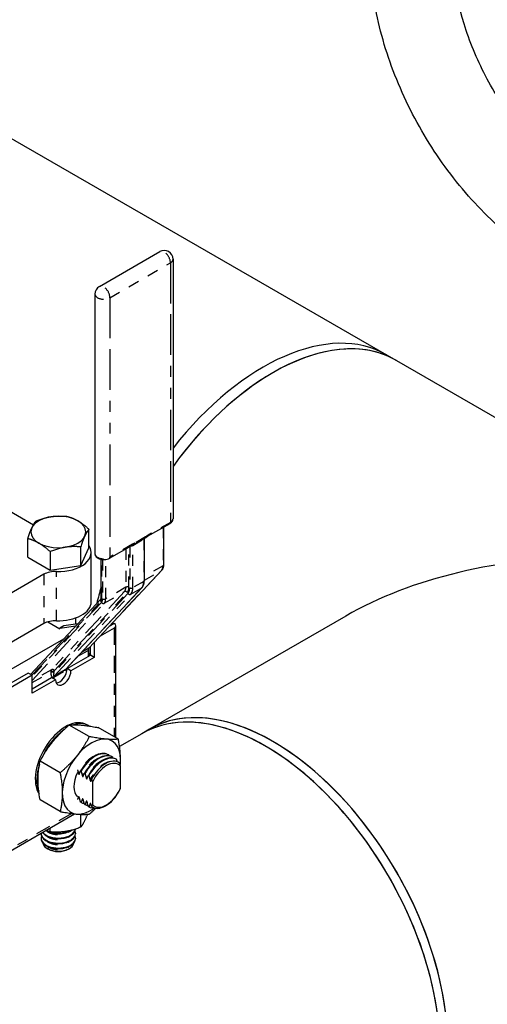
# Paper-space layout 'SHEET_1' of a CAD drawing. Header units: inches. Extents: x 3 to 360, y 8 to 227.
# Tile 51 of 98: x 83 to 87, y 128 to 137. Entities that reach past the tile are written whole.
import ezdxf

# ---------------------------------------------------------------- set-up
doc = ezdxf.new("R2010")
doc.units = ezdxf.units.IN
doc.header["$LTSCALE"] = 10.666667
doc.header["$MEASUREMENT"] = 0
doc.linetypes.add('DOUBLE_DASH_DOUBLE_DOT', pattern=[0.74, 0.24, -0.06, 0.24, -0.06, 0.01, -0.06, 0.01, -0.06])
doc.layers.get('0').update_dxf_attribs({"lineweight": 25})
doc.layers.add('PHANTOM', color=7, linetype='DOUBLE_DASH_DOUBLE_DOT', lineweight=25)

psp = doc.layouts.new('SHEET_1')

# ---------------------------------------------------------------- linework, layer by layer
for p, q in [((81.9034, 136.719), (86.1496, 134.2675)), ((83.5315, 134.8912), (84.083, 135.2096)), ((84.203, 135.1403), (84.203, 132.7725)), ((83.4915, 134.8219), (83.4915, 132.454)), ((86.1496, 134.2675), (86.238, 134.2164)), ((86.238, 134.2164), (92.0645, 130.8525)), ((82.4314, 133.0061), (82.9308, 132.7178)), ((83.4368, 132.5073), (83.4368, 132.6768)), ((83.9713, 132.6128), (84.1754, 132.7306)), ((84.1183, 132.3514), (84.1183, 132.6976)), ((82.8789, 132.4212), (82.8789, 132.5907)), ((83.8502, 132.5405), (83.9492, 132.5976)), ((83.9415, 132.2085), (83.9415, 132.5932)), ((83.362, 132.3464), (83.362, 132.5159)), ((83.362, 132.3464), (83.4368, 132.5073)), ((83.6239, 132.4122), (83.8281, 132.5301)), ((82.8789, 132.4212), (83.0832, 132.3032)), ((83.0832, 132.4727), (83.0832, 132.3032)), ((83.4578, 132.0152), (83.4578, 132.4642)), ((83.5479, 132.0534), (83.5479, 132.4017)), ((83.0832, 132.3032), (83.362, 132.3464)), ((83.4381, 131.5939), (84.1027, 132.3062)), ((83.0267, 132.2661), (82.1576, 131.7643)), ((83.2228, 131.3969), (83.9195, 132.1436)), ((82.9042, 131.3533), (83.5444, 132.0394)), ((83.3141, 131.8673), (83.3141, 131.8117)), ((85.7762, 131.8849), (83.988, 130.8525)), ((83.0267, 131.817), (82.1576, 131.3152)), ((83.061, 131.8318), (83.1719, 131.7677)), ((83.1719, 131.7759), (83.3182, 131.797)), ((83.2072, 131.7963), (83.1719, 131.7759)), ((83.1719, 131.7677), (83.1719, 131.7759)), ((83.3347, 131.8147), (83.2072, 131.7963)), ((83.6669, 131.7759), (83.539, 131.702)), ((83.6669, 131.8167), (83.6215, 131.7905)), ((83.6815, 130.7752), (83.6815, 131.7963)), ((83.2036, 131.6742), (82.3397, 131.1754)), ((83.4499, 131.5281), (83.4499, 131.6065)), ((83.4852, 131.6444), (83.4852, 131.5077)), ((83.2377, 131.4056), (83.4499, 131.5281)), ((83.4852, 131.5077), (83.2731, 131.3852)), ((83.4345, 131.5193), (83.4345, 131.5799)), ((83.4499, 131.5338), (83.4345, 131.5426)), ((83.4852, 131.5077), (83.4499, 131.5281)), ((83.2731, 131.3852), (83.2377, 131.4056)), ((82.8842, 131.3648), (82.4904, 131.1375)), ((82.9195, 131.3444), (82.5257, 131.1171)), ((82.9195, 131.3444), (82.8842, 131.3648)), ((82.9195, 131.1811), (82.9195, 131.3444)), ((82.9195, 131.2219), (83.0963, 131.324)), ((83.1317, 131.3036), (83.0963, 131.324)), ((83.1317, 131.3036), (82.9195, 131.1811)), ((83.4399, 130.7853), (83.2569, 130.8909)), ((83.4186, 130.8942), (83.4327, 130.8861)), ((83.7051, 130.7616), (83.5221, 130.8672)), ((83.9173, 130.8116), (83.7156, 130.6952)), ((83.988, 130.8525), (83.9173, 130.8116)), ((83.6174, 130.6178), (83.6129, 130.6204)), ((83.6527, 130.5974), (83.6483, 130.6)), ((83.1746, 130.4553), (82.9917, 130.5609)), ((83.6881, 130.577), (83.6837, 130.5795)), ((83.7235, 130.3125), (83.7235, 130.5172)), ((83.3607, 130.472), (83.3651, 130.4695)), ((83.396, 130.4516), (83.4004, 130.4491)), ((83.4314, 130.4312), (83.4358, 130.4287)), ((83.4689, 130.3702), (83.4689, 130.1655)), ((83.1746, 130.1017), (82.9917, 130.2073)), ((83.3651, 130.1862), (83.3607, 130.1887)), ((83.3674, 130.1848), (83.3629, 130.1874)), ((83.4004, 130.1658), (83.396, 130.1683)), ((83.4027, 130.1644), (83.3983, 130.1669)), ((82.5154, 129.6245), (83.3058, 130.0808)), ((83.362, 129.9592), (83.362, 130.0764)), ((83.4358, 130.1453), (83.4314, 130.1479)), ((83.4381, 130.144), (83.4337, 130.1465)), ((83.0016, 129.9042), (83.0016, 129.8985)), ((83.0831, 129.9161), (83.0831, 129.9522)), ((83.3141, 129.9042), (83.3141, 129.8985)), ((83.0016, 129.8588), (83.0016, 129.8531)), ((83.3141, 129.8588), (83.3141, 129.8531)), ((83.067, 129.7582), (83.0582, 129.7632)), ((83.2486, 129.7582), (83.2574, 129.7632))]:
    psp.add_line(p, q)
for centre, start, end in [((84.123, 135.1403), 0, 120), ((83.5715, 134.8219), 120, 180)]:
    psp.add_arc(centre, 0.08, start, end)
for centre, major_axis, start_param, end_param in [((85.0246, 132.3189), (1.125, 1.9486), 0, 1.328021), ((85.0246, 132.3189), (1.125, 1.9486), 0, 1.328021), ((85.113, 132.2679), (1.125, 1.9486), 0, 1.394266), ((85.113, 132.2679), (1.125, 1.9486), 0, 0.785398), ((85.113, 132.2679), (1.125, 1.9486), 0.785398, 1.394266), ((83.1578, 132.652), (-0.25, 0), 3.926991, 7.068583), ((83.1578, 132.652), (0.25, 0), 3.926991, 7.068583), ((83.1578, 132.4642), (0.3, 0), 4.656718, 6.660071), ((88.0262, 130.5859), (-3.182, 0), 4.712389, 5.497787), ((83.1328, 132.2048), (-0.15, 0), 4.656718, 5.497787), ((85.0246, 132.3189), (1.125, 1.9486), 1.974746, 2.04792), ((85.0246, 132.3189), (-1.125, -1.9486), 5.116339, 5.189513), ((83.1578, 132.0152), (0.3, 0), 4.656718, 6.283185), ((83.1328, 131.7558), (0.15, 0), 1.515126, 2.356194), ((83.6315, 131.7963), (0.05, 0), 5.497787, 7.068583), ((85.0246, 132.3189), (1.125, 1.9486), 2.281202, 2.291705), ((85.0246, 132.3189), (-1.125, -1.9486), 5.422794, 5.433298), ((83.167, 131.3648), (-0.05, -0.0866), 0.361367, 2.356194), ((83.2024, 131.3444), (-0.05, -0.0866), 5.497787, 8.63938), ((85.0423, 128.8631), (1.125, -1.9486), 0, 3.141593), ((85.0423, 128.8631), (-1.125, 1.9486), 3.926991, 6.283185), ((85.113, 128.9039), (-1.125, 1.9486), 3.926991, 6.283185), ((85.113, 128.9039), (-1.125, 1.9486), 3.141593, 6.283185), ((83.2236, 130.5565), (0.195, 0.3377), 0, 2.864859), ((83.2377, 130.5483), (0.195, 0.3377), 6.244972, 6.85801), ((83.2377, 130.5483), (-0.195, -0.3377), 4.025731, 4.918534), ((83.459, 130.4205), (0.1875, 0.3248), 5.345007, 10.316355), ((83.4879, 130.4039), (0.125, 0.2165), 0, 1.5892), ((83.4924, 130.4013), (0.125, 0.2165), 6.264781, 7.872386), ((83.5233, 130.3834), (0.125, 0.2165), 0, 1.5892), ((83.5277, 130.3809), (0.125, 0.2165), 6.264781, 7.872386), ((83.5587, 130.363), (0.125, 0.2165), 0, 1.5892), ((83.2377, 130.5483), (-0.195, -0.3377), 5.082231, 5.855304), ((83.5631, 130.3605), (0.125, 0.2165), 6.264781, 7.872386), ((83.5882, 130.346), (0.1178, 0.2041), 6.199266, 7.937901), ((83.5962, 130.3413), (0.1097, 0.1899), 6.105981, 8.031186), ((83.459, 130.4205), (-0.1125, -0.1949), 4.854286, 6.141288), ((83.5882, 130.346), (-0.1178, -0.2041), 6.199266, 7.937901), ((83.5962, 130.3413), (-0.1097, -0.1899), 6.105981, 8.031186), ((83.4879, 130.4039), (-0.125, -0.2165), 6.264781, 6.283185), ((83.4924, 130.4013), (-0.125, -0.2165), 6.264781, 6.479417), ((83.5233, 130.3834), (-0.125, -0.2165), 6.264781, 6.283185), ((83.5277, 130.3809), (-0.125, -0.2165), 6.264781, 6.479417), ((83.5587, 130.363), (-0.125, -0.2165), 6.264781, 6.283185), ((83.5631, 130.3605), (-0.125, -0.2165), 6.264781, 6.671368), ((83.1578, 129.9042), (0.1563, 0), 3.130484, 6.504988), ((83.1578, 129.8985), (-0.1563, 0), 0, 3.141593), ((83.1578, 129.9439), (-0.1562, 0), 0.369724, 3.117945), ((83.1578, 129.9495), (0.1563, 0), 3.559406, 6.194502), ((83.1578, 129.9892), (0.1562, 0), 3.887926, 5.577668), ((83.1578, 129.9949), (-0.1562, 0), 1.034741, 2.282431), ((83.1578, 129.8588), (0.1562, 0), 2.91979, 6.504988), ((83.1578, 129.8531), (-0.1563, 0), 0, 3.141593), ((83.1578, 129.8207), (0.1408, 0), 3.232047, 6.192731), ((83.1578, 129.8106), (-0.1284, 0), 0.785398, 2.356194)]:
    psp.add_ellipse(centre, major_axis=major_axis, ratio=0.57735, start_param=start_param, end_param=end_param)
for points, knots in [([(87.6067, 135.1193), (87.4292, 135.2218), (87.2585, 135.3525), (86.9387, 135.6571), (86.7897, 135.8311), (86.5235, 136.2081), (86.4063, 136.4111), (86.2129, 136.8302), (86.1367, 137.0461), (86.0328, 137.4754), (86.005, 137.6885), (86.005, 137.8936)], [0, 0, 0, 0, 0.314159, 0.314159, 0.628319, 0.628319, 0.942478, 0.942478, 1.256637, 1.256637, 1.570796, 1.570796, 1.570796, 1.570796]), ([(87.9817, 135.7688), (87.8751, 135.8304), (87.763, 135.9129), (87.5403, 136.116), (87.4298, 136.2375), (87.2247, 136.5083), (87.1303, 136.6581), (86.9697, 136.9687), (86.9037, 137.1295), (86.8072, 137.442), (86.7764, 137.5936), (86.7576, 137.7885), (86.755, 137.8423), (86.755, 137.8936)], [0, 0, 0, 0, 0.282348, 0.282348, 0.571516, 0.571516, 0.865943, 0.865943, 1.1614, 1.1614, 1.453349, 1.453349, 1.570796, 1.570796, 1.570796, 1.570796]), ([(84.1754, 132.7306), (84.1785, 132.7324), (84.1813, 132.7343), (84.1867, 132.7386), (84.1892, 132.7409), (84.1938, 132.7461), (84.1958, 132.7489), (84.1992, 132.755), (84.2006, 132.7583), (84.2025, 132.7652), (84.203, 132.7688), (84.203, 132.7725)], [4.712389, 4.712389, 4.712389, 4.712389, 4.8694686, 4.8694686, 5.0265482, 5.0265482, 5.1836279, 5.1836279, 5.3407075, 5.3407075, 5.4977871, 5.4977871, 5.4977871, 5.4977871]), ([(83.9492, 132.5976), (83.9512, 132.5988), (83.9531, 132.6), (83.9567, 132.6025), (83.9584, 132.6037), (83.9615, 132.606), (83.9629, 132.6071), (83.9656, 132.609), (83.9668, 132.6099), (83.9692, 132.6115), (83.9703, 132.6122), (83.9713, 132.6128)], [-0.03137333, -0.03137333, -0.03137333, -0.03137333, -0.02509866, -0.02509866, -0.018824, -0.018824, -0.01254933, -0.01254933, -0.00627467, -0.00627467, 0, 0, 0, 0]), ([(83.8281, 132.5301), (83.8291, 132.5307), (83.8301, 132.5312), (83.8323, 132.5323), (83.8334, 132.5328), (83.836, 132.5338), (83.8374, 132.5344), (83.8406, 132.5357), (83.8424, 132.5365), (83.8462, 132.5383), (83.8482, 132.5393), (83.8502, 132.5405)], [-0.12354926, -0.12354926, -0.12354926, -0.12354926, -0.11727473, -0.11727473, -0.1110002, -0.1110002, -0.10472567, -0.10472567, -0.09845114, -0.09845114, -0.09217661, -0.09217661, -0.09217661, -0.09217661]), ([(83.4915, 132.454), (83.4915, 132.4488), (83.4925, 132.4436), (83.4965, 132.4336), (83.4996, 132.429), (83.5077, 132.4199), (83.513, 132.4157), (83.5258, 132.4083), (83.5334, 132.4053), (83.5495, 132.4011), (83.558, 132.3998), (83.5752, 132.3991), (83.5838, 132.3997), (83.6004, 132.4026), (83.6084, 132.4049), (83.6186, 132.4094), (83.6213, 132.4107), (83.6239, 132.4122)], [2.356194, 2.356194, 2.356194, 2.356194, 2.582469, 2.582469, 2.831062, 2.831062, 3.139202, 3.139202, 3.4977, 3.4977, 3.859679, 3.859679, 4.217101, 4.217101, 4.576784, 4.576784, 4.712389, 4.712389, 4.712389, 4.712389]), ([(84.1027, 132.3062), (84.1049, 132.3086), (84.1069, 132.3112), (84.1103, 132.3167), (84.1118, 132.3195), (84.1142, 132.3255), (84.1152, 132.3286), (84.1168, 132.3349), (84.1174, 132.3381), (84.1181, 132.3447), (84.1183, 132.348), (84.1183, 132.3514)], [0.9599311, 0.9599311, 0.9599311, 0.9599311, 1.0821041, 1.0821041, 1.2042772, 1.2042772, 1.3264502, 1.3264502, 1.4486233, 1.4486233, 1.5707963, 1.5707963, 1.5707963, 1.5707963]), ([(83.9195, 132.1436), (83.9225, 132.1468), (83.9253, 132.1504), (83.9301, 132.1581), (83.9321, 132.1621), (83.9356, 132.1706), (83.9371, 132.175), (83.9393, 132.1842), (83.9401, 132.1889), (83.9412, 132.1985), (83.9415, 132.2035), (83.9415, 132.2085)], [0.9599311, 0.9599311, 0.9599311, 0.9599311, 1.0821041, 1.0821041, 1.2042772, 1.2042772, 1.3264502, 1.3264502, 1.4486233, 1.4486233, 1.5707963, 1.5707963, 1.5707963, 1.5707963]), ([(83.5444, 132.0394), (83.5446, 132.0397), (83.5449, 132.04), (83.5455, 132.041), (83.5458, 132.0416), (83.5465, 132.0432), (83.5468, 132.0441), (83.5473, 132.0463), (83.5475, 132.0475), (83.5479, 132.0502), (83.5479, 132.0517), (83.5479, 132.0534)], [0.9599311, 0.9599311, 0.9599311, 0.9599311, 1.0821041, 1.0821041, 1.2042772, 1.2042772, 1.3264502, 1.3264502, 1.4486233, 1.4486233, 1.5707963, 1.5707963, 1.5707963, 1.5707963]), ([(83.4345, 131.5799), (83.4345, 131.5816), (83.4346, 131.5831), (83.4349, 131.5858), (83.4351, 131.5871), (83.4357, 131.5892), (83.436, 131.5901), (83.4366, 131.5917), (83.4369, 131.5923), (83.4375, 131.5933), (83.4378, 131.5936), (83.4381, 131.5939)], [1.5707963, 1.5707963, 1.5707963, 1.5707963, 1.6929694, 1.6929694, 1.8151424, 1.8151424, 1.9373155, 1.9373155, 2.0594885, 2.0594885, 2.1816616, 2.1816616, 2.1816616, 2.1816616]), ([(83.3408, 130.4492), (83.3411, 130.4481), (83.3415, 130.4469), (83.3424, 130.4449), (83.343, 130.4438), (83.3441, 130.4425), (83.3447, 130.4419), (83.3457, 130.4413), (83.3463, 130.4412), (83.3474, 130.4413), (83.348, 130.4416), (83.3489, 130.4426), (83.3493, 130.4433), (83.3496, 130.4441)], [0.01991962, 0.01991962, 0.01991962, 0.01991962, 0.02347909, 0.02347909, 0.0265162, 0.0265162, 0.02874734, 0.02874734, 0.03097849, 0.03097849, 0.0340156, 0.0340156, 0.03757507, 0.03757507, 0.03757507, 0.03757507]), ([(83.3761, 130.4288), (83.3764, 130.4277), (83.3768, 130.4264), (83.3777, 130.4245), (83.3783, 130.4234), (83.3794, 130.4221), (83.38, 130.4215), (83.3811, 130.4209), (83.3817, 130.4208), (83.3828, 130.4209), (83.3834, 130.4212), (83.3843, 130.4222), (83.3847, 130.4229), (83.385, 130.4237)], [0.01991962, 0.01991962, 0.01991962, 0.01991962, 0.02347909, 0.02347909, 0.0265162, 0.0265162, 0.02874734, 0.02874734, 0.03097849, 0.03097849, 0.0340156, 0.0340156, 0.03757507, 0.03757507, 0.03757507, 0.03757507]), ([(83.4115, 130.4084), (83.4118, 130.4073), (83.4122, 130.406), (83.4131, 130.4041), (83.4137, 130.403), (83.4148, 130.4017), (83.4154, 130.4011), (83.4164, 130.4005), (83.417, 130.4004), (83.4181, 130.4004), (83.4187, 130.4008), (83.4196, 130.4017), (83.42, 130.4025), (83.4203, 130.4033)], [0.01991962, 0.01991962, 0.01991962, 0.01991962, 0.02347909, 0.02347909, 0.0265162, 0.0265162, 0.02874734, 0.02874734, 0.03097849, 0.03097849, 0.0340156, 0.0340156, 0.03757507, 0.03757507, 0.03757507, 0.03757507]), ([(83.4468, 130.388), (83.4471, 130.3869), (83.4476, 130.3856), (83.4485, 130.3836), (83.4491, 130.3826), (83.4501, 130.3812), (83.4507, 130.3807), (83.4518, 130.3801), (83.4524, 130.3799), (83.4535, 130.38), (83.4541, 130.3804), (83.455, 130.3813), (83.4554, 130.3821), (83.4557, 130.3829)], [0.01991962, 0.01991962, 0.01991962, 0.01991962, 0.02347909, 0.02347909, 0.0265162, 0.0265162, 0.02874734, 0.02874734, 0.03097849, 0.03097849, 0.0340156, 0.0340156, 0.03757507, 0.03757507, 0.03757507, 0.03757507]), ([(83.3496, 130.2294), (83.3493, 130.2305), (83.3489, 130.2317), (83.348, 130.2337), (83.3474, 130.2348), (83.3463, 130.2361), (83.3457, 130.2367), (83.3447, 130.2373), (83.3441, 130.2374), (83.343, 130.2373), (83.3424, 130.237), (83.3415, 130.236), (83.3411, 130.2353), (83.3408, 130.2345)], [0.01991962, 0.01991962, 0.01991962, 0.01991962, 0.02347909, 0.02347909, 0.0265162, 0.0265162, 0.02874734, 0.02874734, 0.03097849, 0.03097849, 0.0340156, 0.0340156, 0.03757507, 0.03757507, 0.03757507, 0.03757507]), ([(83.385, 130.2089), (83.3847, 130.2101), (83.3843, 130.2113), (83.3834, 130.2133), (83.3828, 130.2144), (83.3817, 130.2157), (83.3811, 130.2163), (83.38, 130.2169), (83.3794, 130.217), (83.3783, 130.2169), (83.3777, 130.2166), (83.3768, 130.2156), (83.3764, 130.2148), (83.3761, 130.214)], [0.01991962, 0.01991962, 0.01991962, 0.01991962, 0.02347909, 0.02347909, 0.0265162, 0.0265162, 0.02874734, 0.02874734, 0.03097849, 0.03097849, 0.0340156, 0.0340156, 0.03757507, 0.03757507, 0.03757507, 0.03757507]), ([(83.4203, 130.1885), (83.42, 130.1897), (83.4196, 130.1909), (83.4187, 130.1929), (83.4181, 130.194), (83.417, 130.1953), (83.4164, 130.1959), (83.4154, 130.1965), (83.4148, 130.1966), (83.4137, 130.1965), (83.4131, 130.1961), (83.4122, 130.1952), (83.4118, 130.1944), (83.4115, 130.1936)], [0.01991962, 0.01991962, 0.01991962, 0.01991962, 0.02347909, 0.02347909, 0.0265162, 0.0265162, 0.02874734, 0.02874734, 0.03097849, 0.03097849, 0.0340156, 0.0340156, 0.03757507, 0.03757507, 0.03757507, 0.03757507]), ([(83.4557, 130.1681), (83.4554, 130.1692), (83.455, 130.1705), (83.4541, 130.1725), (83.4535, 130.1735), (83.4524, 130.1749), (83.4518, 130.1754), (83.4507, 130.176), (83.4501, 130.1762), (83.4491, 130.1761), (83.4485, 130.1757), (83.4476, 130.1748), (83.4471, 130.174), (83.4468, 130.1732)], [0.01991962, 0.01991962, 0.01991962, 0.01991962, 0.02347909, 0.02347909, 0.0265162, 0.0265162, 0.02874734, 0.02874734, 0.03097849, 0.03097849, 0.0340156, 0.0340156, 0.03757507, 0.03757507, 0.03757507, 0.03757507])]:
    psp.add_open_spline(points, degree=3, knots=knots)
for points, weights in [([(82.9536, 132.7516), (83.093, 132.8072), (83.2324, 132.7948)], [1, 1.15455095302, 1]), ([(83.2324, 132.7948), (83.2872, 132.7815), (83.3346, 132.7541)], [1, 1.03802697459, 1]), ([(83.3346, 132.7541), (83.382, 132.7267), (83.4368, 132.6768)], [1, 1.03802697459, 1]), ([(82.8789, 132.5907), (82.9163, 132.7052), (82.9536, 132.7516)], [1, 1.15455095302, 1]), ([(83.4368, 132.6768), (83.3994, 132.6304), (83.362, 132.5159)], [1, 1.15455095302, 1]), ([(82.981, 132.55), (82.9336, 132.5773), (82.8789, 132.5907)], [1, 1.03802697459, 1]), ([(83.0832, 132.4727), (83.0285, 132.5226), (82.981, 132.55)], [1, 1.03802697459, 1]), ([(83.362, 132.5159), (83.2226, 132.5283), (83.0832, 132.4727)], [1, 1.15455095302, 1]), ([(82.9917, 130.5609), (83.0886, 130.7465), (83.2569, 130.8909)], [1, 1.15470053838, 1]), ([(83.2569, 130.8909), (83.3538, 130.8997), (83.5221, 130.8672)], [1, 1.15470053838, 1]), ([(83.4399, 130.7853), (83.343, 130.5997), (83.1746, 130.4553)], [1, 1.15470053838, 1]), ([(83.7051, 130.7616), (83.6082, 130.7528), (83.4399, 130.7853)], [1, 1.15470053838, 1]), ([(83.7224, 130.5211), (83.7299, 130.6246), (83.7051, 130.7616)], [1.06919304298, 1.10246925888, 1]), ([(83.6215, 130.6099), (83.6206, 130.6131), (83.6196, 130.6164)], [1.00102348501, 1.00060382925, 1]), ([(82.9917, 130.2073), (82.956, 130.4047), (82.9917, 130.5609)], [1, 1.15470053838, 1]), ([(83.6569, 130.5895), (83.656, 130.5927), (83.655, 130.596)], [1.00102348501, 1.00060382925, 1]), ([(83.6962, 130.5548), (83.6935, 130.5649), (83.6904, 130.5756)], [1.00197938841, 1.00195454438, 1]), ([(83.7235, 130.5172), (83.7199, 130.5298), (83.7154, 130.5437)], [1, 1.00173233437, 1]), ([(83.1746, 130.4553), (83.2104, 130.2579), (83.1746, 130.1017)], [1, 1.15470053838, 1]), ([(83.3318, 130.4828), (83.3368, 130.465), (83.3408, 130.4492)], [1.00108920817, 1.00330746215, 1]), ([(83.3496, 130.4441), (83.3544, 130.4575), (83.3607, 130.472)], [1, 1.00395941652, 1]), ([(83.3651, 130.4695), (83.3714, 130.4477), (83.3761, 130.4288)], [1, 1.00395941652, 1]), ([(83.385, 130.4237), (83.3897, 130.4371), (83.396, 130.4516)], [1, 1.00395941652, 1]), ([(83.4004, 130.4491), (83.4067, 130.4273), (83.4115, 130.4084)], [1, 1.00395941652, 1]), ([(83.4203, 130.4033), (83.4251, 130.4167), (83.4314, 130.4312)], [1, 1.00395941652, 1]), ([(83.4358, 130.4287), (83.4421, 130.4069), (83.4468, 130.388)], [1, 1.00395941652, 1]), ([(83.4557, 130.3829), (83.4581, 130.3897), (83.4609, 130.3967)], [1, 1.00100414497, 1]), ([(83.4609, 130.3967), (83.4653, 130.3828), (83.4689, 130.3702)], [1, 1.00173233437, 1]), ([(83.7154, 130.2953), (83.7199, 130.3041), (83.7235, 130.3125)], [1, 1.00173233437, 1]), ([(83.3408, 130.2345), (83.3368, 130.2233), (83.3318, 130.2113)], [1, 1.00330746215, 1.00108920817]), ([(83.3607, 130.1887), (83.3544, 130.2105), (83.3496, 130.2294)], [1, 1.00395941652, 1]), ([(83.3761, 130.214), (83.3714, 130.2006), (83.3651, 130.1862)], [1, 1.00395941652, 1]), ([(83.396, 130.1683), (83.3897, 130.19), (83.385, 130.2089)], [1, 1.00395941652, 1]), ([(83.4115, 130.1936), (83.4067, 130.1802), (83.4004, 130.1658)], [1, 1.00395941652, 1]), ([(83.4314, 130.1479), (83.4251, 130.1696), (83.4203, 130.1885)], [1, 1.00395941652, 1]), ([(83.4468, 130.1732), (83.4421, 130.1598), (83.4358, 130.1453)], [1, 1.00395941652, 1]), ([(83.4609, 130.1484), (83.4581, 130.1586), (83.4557, 130.1681)], [1, 1.00100414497, 1]), ([(83.4689, 130.1655), (83.4653, 130.1571), (83.4609, 130.1484)], [1, 1.00173233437, 1]), ([(83.1746, 130.1017), (83.343, 130.0692), (83.4399, 130.078)], [1, 1.15470053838, 1]), ([(83.4218, 130.0766), (83.3932, 129.998), (83.362, 129.9592)], [1.04687738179, 1.12590009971, 1]), ([(83.4399, 130.078), (83.4719, 130.1054), (83.4995, 130.1319)], [1, 1.02616935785, 1.04348502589]), ([(83.0831, 129.9161), (83.0616, 129.9213), (83.0418, 129.9284)], [1, 1.02906687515, 1.04721092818]), ([(83.362, 129.9592), (83.2225, 129.9036), (83.0831, 129.9161)], [1, 1.15470053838, 1])]:
    psp.add_rational_spline(points, weights, degree=2)
at = {"layer": 'PHANTOM', "ltscale": 0.038805}
psp.add_line((83.628, 134.7892), (84.1796, 135.1076), dxfattribs=at)
at = {"layer": 'PHANTOM', "ltscale": 0.144545}
for p, q in [((84.1796, 135.1076), (84.1796, 132.7398)), ((83.628, 134.7892), (83.628, 132.4214))]:
    psp.add_line(p, q, dxfattribs=at)
at = {"layer": 'PHANTOM', "ltscale": 0.014303}
for p, q in [((84.1796, 132.7398), (83.9754, 132.6219)), ((83.8322, 132.5393), (83.628, 132.4214))]:
    psp.add_line(p, q, dxfattribs=at)
at = {"layer": 'PHANTOM', "ltscale": 0.021344}
for p, q in [((84.1124, 132.6943), (84.1124, 132.3432)), ((83.773, 132.4983), (83.773, 132.1473))]:
    psp.add_line(p, q, dxfattribs=at)
at = {"layer": 'PHANTOM', "ltscale": 0.006883}
for p, q in [((83.8366, 132.5296), (83.9356, 132.5867)), ((83.9533, 132.6068), (83.8543, 132.5496)), ((83.8175, 132.084), (83.9165, 132.1412)), ((83.9356, 132.2003), (83.8366, 132.1432)), ((83.1175, 131.3287), (83.2165, 131.3859)), ((83.2191, 131.3937), (83.1201, 131.3366))]:
    psp.add_line(p, q, dxfattribs=at)
at = {"layer": 'PHANTOM', "ltscale": 0.023503}
for p, q in [((83.9356, 132.5867), (83.9356, 132.2003)), ((83.8366, 132.1432), (83.8366, 132.5296))]:
    psp.add_line(p, q, dxfattribs=at)
at = {"layer": 'PHANTOM', "ltscale": 0.022342}
psp.add_line((83.8013, 132.1473), (83.8013, 132.5146), dxfattribs=at)
at = {"layer": 'PHANTOM', "ltscale": 0.02284}
psp.add_line((83.8084, 132.5187), (83.8084, 132.1432), dxfattribs=at)
at = {"layer": 'PHANTOM', "ltscale": 0.021615}
psp.add_line((83.5538, 132.0452), (83.5538, 132.4007), dxfattribs=at)
at = {"layer": 'PHANTOM', "ltscale": 0.021814}
psp.add_line((83.5609, 132.3998), (83.5609, 132.0411), dxfattribs=at)
at = {"layer": 'PHANTOM', "ltscale": 0.021864}
psp.add_line((83.5892, 132.0411), (83.5892, 132.4007), dxfattribs=at)
at = {"layer": 'PHANTOM', "ltscale": 0.011956}
psp.add_line((84.1124, 132.3432), (83.9415, 132.2445), dxfattribs=at)
at = {"layer": 'PHANTOM', "ltscale": 0.027333}
for p, q in [((83.0267, 132.2661), (83.0267, 131.817)), ((83.1411, 131.8422), (83.1411, 132.2913))]:
    psp.add_line(p, q, dxfattribs=at)
at = {"layer": 'PHANTOM', "ltscale": 0.08163}
for p, q in [((84.0996, 132.3038), (83.435, 131.5915)), ((83.7602, 132.1078), (83.0956, 131.3955)), ((83.1214, 131.3877), (83.7859, 132.0999))]:
    psp.add_line(p, q, dxfattribs=at)
at = {"layer": 'PHANTOM', "ltscale": 0.011054}
psp.add_line((83.9415, 132.2125), (84.0996, 132.3038), dxfattribs=at)
at = {"layer": 'PHANTOM', "ltscale": 0.085664}
for p, q in [((83.9165, 132.1412), (83.2191, 131.3937)), ((83.1201, 131.3366), (83.8175, 132.084))]:
    psp.add_line(p, q, dxfattribs=at)
at = {"layer": 'PHANTOM', "ltscale": 0.012868}
for p, q in [((83.773, 132.1473), (83.5892, 132.0411)), ((83.5764, 132.0017), (83.7602, 132.1078))]:
    psp.add_line(p, q, dxfattribs=at)
at = {"layer": 'PHANTOM', "ltscale": 0.082815}
psp.add_line((83.7917, 132.0919), (83.1175, 131.3693), dxfattribs=at)
at = {"layer": 'PHANTOM', "ltscale": 0.077024}
psp.add_line((82.9177, 131.3455), (83.5448, 132.0176), dxfattribs=at)
at = {"layer": 'PHANTOM', "ltscale": 0.077514}
psp.add_line((83.5506, 132.0096), (82.9195, 131.3332), dxfattribs=at)
at = {"layer": 'PHANTOM', "ltscale": 0.080678}
psp.add_line((82.9195, 131.2977), (83.5764, 132.0017), dxfattribs=at)
at = {"layer": 'PHANTOM', "ltscale": 0.060513}
psp.add_line((83.6669, 131.7759), (83.6669, 130.7836), dxfattribs=at)
at = {"layer": 'PHANTOM', "ltscale": 0.004587}
psp.add_line((83.435, 131.5915), (83.3686, 131.5531), dxfattribs=at)
at = {"layer": 'PHANTOM', "ltscale": 0.006424}
psp.add_line((83.3362, 131.5184), (83.4286, 131.5718), dxfattribs=at)
at = {"layer": 'PHANTOM', "ltscale": 0.003315}
psp.add_line((83.4286, 131.5718), (83.4286, 131.5159), dxfattribs=at)
at = {"layer": 'PHANTOM', "ltscale": 0.012322}
psp.add_line((83.0956, 131.3955), (82.9195, 131.2939), dxfattribs=at)
at = {"layer": 'PHANTOM', "ltscale": 0.011871}
psp.add_line((82.9195, 131.2778), (83.0892, 131.3758), dxfattribs=at)
at = {"layer": 'PHANTOM', "ltscale": 0.000297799}
for p, q in [((83.0892, 131.3758), (83.0892, 131.3693)), ((83.1175, 131.3693), (83.1175, 131.3758))]:
    psp.add_line(p, q, dxfattribs=at)
at = {"layer": 'PHANTOM', "ltscale": 0.05322}
psp.add_line((83.2817, 130.0838), (82.5257, 129.6474), dxfattribs=at)
at = {"layer": 'PHANTOM', "ltscale": 0.009302}
for centre, major_axis, start_param, end_param in [((84.123, 135.1403), (-0.04, 0.0693), 3.926991, 6.283185), ((83.5715, 134.8219), (-0.08, 0), 0, 2.356194), ((83.5715, 134.8219), (-0.04, 0.0693), 3.926991, 6.283185), ((83.5715, 132.454), (-0.08, 0), 0, 2.356194)]:
    psp.add_ellipse(centre, major_axis=major_axis, ratio=0.57735, start_param=start_param, end_param=end_param, dxfattribs=at)
at = {"layer": 'PHANTOM', "ltscale": 0.003034}
for centre in [(84.123, 135.1403), (84.123, 132.7725)]:
    psp.add_ellipse(centre, major_axis=(0.08, 0), ratio=0.57735, start_param=5.497787, end_param=6.283185, dxfattribs=at)
at = {"layer": 'PHANTOM', "ltscale": 0.000683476}
for centre, major_axis, start_param, end_param in [((84.1654, 132.748), (0.01, -0.0173), 0, 0.785398), ((83.9392, 132.6149), (0.01, -0.0173), 0, 0.785398), ((83.9613, 132.6301), (0.01, -0.0173), 0, 0.785398), ((83.8181, 132.5474), (0.01, -0.0173), 0, 0.785398), ((83.8402, 132.5578), (0.01, -0.0173), 0, 0.785398), ((83.6139, 132.4295), (0.01, -0.0173), 0, 0.785398), ((84.0983, 132.3514), (0.02, 0), 5.497787, 6.283185), ((83.9215, 132.2085), (0.02, 0), 5.497787, 6.283185), ((83.5679, 132.0534), (-0.02, 0), 0, 0.785398), ((83.4145, 131.5799), (0.02, 0), 5.497787, 6.283185)]:
    psp.add_ellipse(centre, major_axis=major_axis, ratio=0.57735, start_param=start_param, end_param=end_param, dxfattribs=at)
at = {"layer": 'PHANTOM', "ltscale": 0.000524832}
psp.add_ellipse((83.9215, 132.5949), major_axis=(0.02, 0), ratio=0.57735, start_param=5.497787, end_param=6.124152, dxfattribs=at)
at = {"layer": 'PHANTOM', "ltscale": 0.000113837}
psp.add_ellipse((83.9498, 132.5785), major_axis=(-0.01, 0.0173), ratio=0.57735, start_param=0.571037, end_param=0.785398, dxfattribs=at)
at = {"layer": 'PHANTOM', "ltscale": 0.000742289}
psp.add_ellipse((83.8225, 132.5377), major_axis=(0.02, 0), ratio=0.57735, start_param=4.653432, end_param=5.497787, dxfattribs=at)
at = {"layer": 'PHANTOM', "ltscale": 0.00023068}
psp.add_ellipse((83.8508, 132.5214), major_axis=(-0.01, 0.0173), ratio=0.57735, start_param=0.453906, end_param=0.785398, dxfattribs=at)
at = {"layer": 'PHANTOM', "ltscale": 0.002947}
for centre in [(84.0417, 132.384), (83.7023, 132.1881), (83.5184, 132.0819)]:
    psp.add_ellipse(centre, major_axis=(0.05, -0.0866), ratio=0.57735, start_param=0.174533, end_param=0.785398, dxfattribs=at)
at = {"layer": 'PHANTOM', "ltscale": 0.000140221}
for centre in [(84.088, 132.3198), (83.9049, 132.1572), (83.4235, 131.6076)]:
    psp.add_ellipse(centre, major_axis=(0.0146, -0.0136), ratio=0.804092, start_param=6.042375, end_param=6.283185, dxfattribs=at)
at = {"layer": 'PHANTOM', "ltscale": 0.001467}
for centre, major_axis, ratio, start_param, end_param in [((83.7871, 132.1391), (0.02, 0), 0.57735, 0.785398, 2.356194), ((83.8225, 132.1513), (0.02, 0), 0.57735, 3.926991, 5.497787), ((83.575, 132.0493), (0.02, 0), 0.57735, 3.926991, 5.497787), ((83.7718, 132.0918), (-0.0146, 0.0136), 0.804092, 4.471579, 6.042375), ((83.8059, 132.1001), (0.0146, -0.0136), 0.804092, 4.471579, 6.042375), ((83.5648, 132.0177), (0.0146, -0.0136), 0.804092, 4.471579, 6.042375), ((83.1034, 131.3677), (0.02, 0), 0.57735, 0.785398, 2.356194), ((83.1034, 131.3611), (0.02, 0), 0.57735, 0.785398, 2.356194), ((83.1072, 131.3795), (-0.0146, 0.0136), 0.804092, 4.471579, 6.042375)]:
    psp.add_ellipse(centre, major_axis=major_axis, ratio=ratio, start_param=start_param, end_param=end_param, dxfattribs=at)
at = {"layer": 'PHANTOM', "ltscale": 0.003556}
psp.add_ellipse((83.7164, 132.1962), major_axis=(0.06, -0.1039), ratio=0.57735, start_param=0.174533, end_param=0.785398, dxfattribs=at)
at = {"layer": 'PHANTOM', "ltscale": 0.003861}
psp.add_ellipse((83.7164, 132.1962), major_axis=(0.065, -0.1126), ratio=0.57735, start_param=0.174533, end_param=0.785398, dxfattribs=at)
at = {"layer": 'PHANTOM', "ltscale": 0.00447}
for centre in [(83.7306, 132.2044), (83.8296, 132.2616)]:
    psp.add_ellipse(centre, major_axis=(0.075, -0.1299), ratio=0.57735, start_param=0.174533, end_param=0.785398, dxfattribs=at)
at = {"layer": 'PHANTOM', "ltscale": 0.001227}
psp.add_ellipse((83.559, 132.0257), major_axis=(-0.0146, 0.0136), ratio=0.804092, start_param=0, end_param=1.329986, dxfattribs=at)
at = {"layer": 'PHANTOM', "ltscale": 0.002033}
psp.add_ellipse((83.5043, 132.0738), major_axis=(0.035, -0.0606), ratio=0.57735, start_param=0.174533, end_param=0.785398, dxfattribs=at)
at = {"layer": 'PHANTOM', "ltscale": 0.002337}
psp.add_ellipse((83.5043, 132.0738), major_axis=(0.04, -0.0693), ratio=0.57735, start_param=0.174533, end_param=0.785398, dxfattribs=at)
at = {"layer": 'PHANTOM', "ltscale": 0.001423}
for centre in [(83.464, 131.5514), (83.1246, 131.3554)]:
    psp.add_ellipse(centre, major_axis=(-0.025, 0.0433), ratio=0.57735, start_param=0.174533, end_param=0.785398, dxfattribs=at)
at = {"layer": 'PHANTOM', "ltscale": 0.001478}
psp.add_ellipse((83.2165, 131.4428), major_axis=(-0.0098, -0.0591), ratio=0.449178, start_param=0.353636, end_param=1.05059, dxfattribs=at)
at = {"layer": 'PHANTOM', "ltscale": 0.004278}
psp.add_ellipse((83.1175, 131.3856), major_axis=(-0.0098, -0.0591), ratio=0.449178, start_param=5.066025, end_param=6.636821, dxfattribs=at)
at = {"layer": 'PHANTOM', "ltscale": 0.003258}
psp.add_ellipse((83.1317, 131.3775), major_axis=(-0.0151, -0.0415), ratio=0.247664, start_param=4.999399, end_param=6.570195, dxfattribs=at)
at = {"layer": 'PHANTOM', "ltscale": 0.000814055}
psp.add_ellipse((83.1387, 131.3636), major_axis=(-0.015, 0.026), ratio=0.57735, start_param=0.174533, end_param=0.785398, dxfattribs=at)
at = {"layer": 'PHANTOM', "ltscale": 0.00050937}
for centre in [(83.1317, 131.3205), (83.2307, 131.3777)]:
    psp.add_ellipse(centre, major_axis=(-0.01, 0.0173), ratio=0.57735, start_param=0.174533, end_param=0.785398, dxfattribs=at)
at = {"layer": 'PHANTOM', "ltscale": 0.000157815}
psp.add_ellipse((83.2307, 131.4346), major_axis=(-0.0151, -0.0415), ratio=0.247664, start_param=0.28701, end_param=0.52782, dxfattribs=at)
at = {"layer": 'PHANTOM', "ltscale": 0.011468}
for centre in [(83.4681, 130.4153), (83.5034, 130.3949), (83.5388, 130.3745)]:
    psp.add_ellipse(centre, major_axis=(0.1115, 0.1931), ratio=0.57735, start_param=0.684785, end_param=1.725137, dxfattribs=at)
at = {"layer": 'PHANTOM', "ltscale": 0.014473}
psp.add_ellipse((83.5741, 130.3541), major_axis=(0.1115, 0.1931), ratio=0.57735, start_param=0.414568, end_param=1.725137, dxfattribs=at)
at = {"layer": 'PHANTOM', "ltscale": 0.000980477}
for centre in [(83.4681, 130.4153), (83.5034, 130.3949), (83.5388, 130.3745), (83.5741, 130.3541)]:
    psp.add_ellipse(centre, major_axis=(-0.1115, -0.1931), ratio=0.57735, start_param=6.128845, end_param=6.226014, dxfattribs=at)
at = {"layer": 'PHANTOM', "ltscale": 0.011785}
for centre in [(83.1578, 129.9637), (83.1578, 129.9184), (83.1578, 129.873), (83.1578, 129.8276)]:
    psp.add_ellipse(centre, major_axis=(-0.1262, 0), ratio=0.57735, start_param=0.626565, end_param=2.515028, dxfattribs=at)
at = {"layer": 'PHANTOM', "ltscale": 0.001466}
for points, knots in [([(83.9754, 132.6219), (83.9741, 132.6212), (83.9728, 132.6203), (83.9703, 132.6187), (83.9691, 132.6179), (83.9672, 132.6165), (83.9665, 132.6159), (83.9653, 132.6151), (83.9648, 132.6147), (83.9634, 132.6137), (83.9625, 132.613), (83.9601, 132.6113), (83.9587, 132.6102), (83.9559, 132.6083), (83.9546, 132.6075), (83.9533, 132.6068)], [0, 0, 0, 0, 0.00556877, 0.00556877, 0.0105885, 0.0105885, 0.01372583, 0.01372583, 0.01568666, 0.01568666, 0.01960833, 0.01960833, 0.025883, 0.025883, 0.03137333, 0.03137333, 0.03137333, 0.03137333]), ([(83.8543, 132.5496), (83.8505, 132.5474), (83.8467, 132.5459), (83.8429, 132.5443), (83.8394, 132.5429), (83.8358, 132.5413), (83.8322, 132.5393)], [0.09217661, 0.09217661, 0.09217661, 0.09217661, 0.1084094, 0.1084094, 0.1084094, 0.12354926, 0.12354926, 0.12354926, 0.12354926])]:
    psp.add_open_spline(points, degree=3, knots=knots, dxfattribs=at)

doc.saveas('drawing.dxf')
